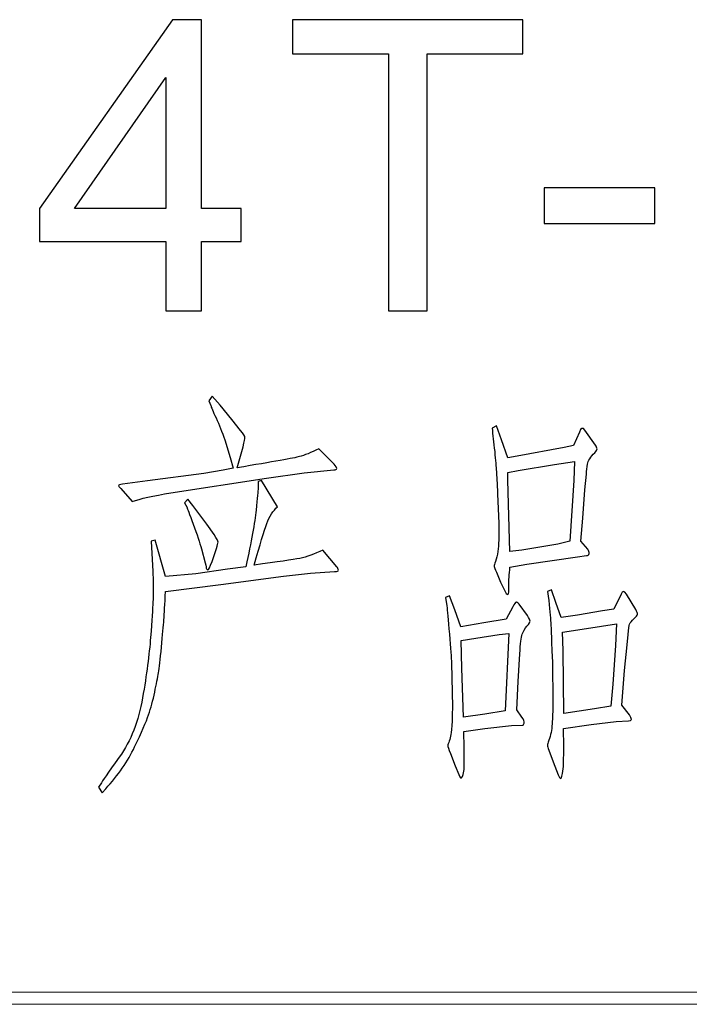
# Model space of a CAD drawing. Header units: millimetres. Extents: x -420 to 420, y -297 to 297.
# Tile 134 of 203: x 314 to 330, y -244 to -220. Entities that reach past the tile are written whole.
import ezdxf

# ---------------------------------------------------------------- set-up
doc = ezdxf.new("R2010")
doc.units = ezdxf.units.MM
doc.header["$MEASUREMENT"] = 0
doc.layers.add('layer 1', color=7, linetype='Continuous')

msp = doc.modelspace()

# ---------------------------------------------------------------- linework, layer by layer
at = {"layer": 'layer 1', "color": 3}
for points, knots in [([(317.5005, -227.4473), (317.5005, -227.4473), (317.5005, -225.74), (317.5005, -225.74), (317.5005, -225.74), (317.5005, -225.74), (314.3954, -225.74), (314.3954, -225.74), (314.3954, -225.74), (314.3954, -225.74), (314.3954, -224.9313), (314.3954, -224.9313), (314.3954, -224.9313), (314.3954, -224.9313), (317.6602, -220.2986), (317.6602, -220.2986), (317.6602, -220.2986), (317.6602, -220.2986), (318.3791, -220.2986), (318.3791, -220.2986), (318.3791, -220.2986), (318.3791, -220.2986), (318.3791, -224.9313), (318.3791, -224.9313), (318.3791, -224.9313), (318.3791, -224.9313), (319.3476, -224.9313), (319.3476, -224.9313), (319.3476, -224.9313), (319.3476, -224.9313), (319.3476, -225.74), (319.3476, -225.74), (319.3476, -225.74), (319.3476, -225.74), (318.3791, -225.74), (318.3791, -225.74), (318.3791, -225.74), (318.3791, -225.74), (318.3791, -227.4473), (318.3791, -227.4473), (318.3791, -227.4473), (318.3791, -227.4473), (317.5005, -227.4473), (317.5005, -227.4473)], [0, 0, 0, 0, 0.0833333, 0.0833333, 0.0833333, 0.0833333, 0.1666667, 0.1666667, 0.1666667, 0.1666667, 0.25, 0.25, 0.25, 0.25, 0.3333333, 0.3333333, 0.3333333, 0.3333333, 0.4166667, 0.4166667, 0.4166667, 0.4166667, 0.5, 0.5, 0.5, 0.5, 0.5833333, 0.5833333, 0.5833333, 0.5833333, 0.6666667, 0.6666667, 0.6666667, 0.6666667, 0.75, 0.75, 0.75, 0.75, 0.8333333, 0.8333333, 0.8333333, 0.8333333, 1, 1, 1, 1]), ([(322.9692, -227.4473), (322.9692, -227.4473), (322.9692, -221.1373), (322.9692, -221.1373), (322.9692, -221.1373), (322.9692, -221.1373), (320.6129, -221.1373), (320.6129, -221.1373), (320.6129, -221.1373), (320.6129, -221.1373), (320.6129, -220.2986), (320.6129, -220.2986), (320.6129, -220.2986), (320.6129, -220.2986), (326.274, -220.2986), (326.274, -220.2986), (326.274, -220.2986), (326.274, -220.2986), (326.274, -221.1373), (326.274, -221.1373), (326.274, -221.1373), (326.274, -221.1373), (323.9177, -221.1373), (323.9177, -221.1373), (323.9177, -221.1373), (323.9177, -221.1373), (323.9177, -227.4473), (323.9177, -227.4473), (323.9177, -227.4473), (323.9177, -227.4473), (322.9692, -227.4473), (322.9692, -227.4473)], [0, 0, 0, 0, 0.1111111, 0.1111111, 0.1111111, 0.1111111, 0.2222222, 0.2222222, 0.2222222, 0.2222222, 0.3333333, 0.3333333, 0.3333333, 0.3333333, 0.4444444, 0.4444444, 0.4444444, 0.4444444, 0.5555556, 0.5555556, 0.5555556, 0.5555556, 0.6666667, 0.6666667, 0.6666667, 0.6666667, 0.7777778, 0.7777778, 0.7777778, 0.7777778, 1, 1, 1, 1]), ([(317.5005, -224.9313), (317.5005, -224.9313), (317.5005, -221.7147), (317.5005, -221.7147), (317.5005, -221.7147), (317.5005, -221.7147), (315.259, -224.9313), (315.259, -224.9313), (315.259, -224.9313), (315.259, -224.9313), (317.5005, -224.9313), (317.5005, -224.9313)], [0, 0, 0, 0, 0.25, 0.25, 0.25, 0.25, 0.5, 0.5, 0.5, 0.5, 1, 1, 1, 1]), ([(326.7955, -225.3007), (326.7955, -225.3007), (326.7955, -224.4221), (326.7955, -224.4221), (326.7955, -224.4221), (326.7955, -224.4221), (329.5112, -224.4221), (329.5112, -224.4221), (329.5112, -224.4221), (329.5112, -224.4221), (329.5112, -225.3007), (329.5112, -225.3007), (329.5112, -225.3007), (329.5112, -225.3007), (326.7955, -225.3007), (326.7955, -225.3007)], [0, 0, 0, 0, 0.2, 0.2, 0.2, 0.2, 0.4, 0.4, 0.4, 0.4, 0.6, 0.6, 0.6, 0.6, 1, 1, 1, 1]), ([(319.1516, -231.3078), (319.1516, -231.3078), (319.0834, -231.0449), (319.0834, -231.0449), (319.0834, -231.0449), (319.0834, -231.0449), (318.9469, -230.6156), (318.9469, -230.6156), (318.9469, -230.6156), (318.882, -230.4209), (318.8105, -230.2412), (318.7322, -230.0748), (318.7322, -230.0748), (318.654, -229.9084), (318.6124, -229.8069), (318.6058, -229.7669), (318.6058, -229.7669), (318.6058, -229.7669), (318.5575, -229.6505), (318.5575, -229.6505), (318.5575, -229.6505), (318.5575, -229.6505), (318.6357, -229.544), (318.6357, -229.544), (318.6357, -229.544), (318.6357, -229.544), (318.8304, -229.7586), (318.8304, -229.7586), (318.8304, -229.7586), (318.8304, -229.7586), (319.1233, -230.1097), (319.1233, -230.1097), (319.1233, -230.1097), (319.1233, -230.1097), (319.338, -230.3826), (319.338, -230.3826), (319.338, -230.3826), (319.4095, -230.4725), (319.4445, -230.5307), (319.4445, -230.5524), (319.4445, -230.5524), (319.4445, -230.5757), (319.4278, -230.6522), (319.3962, -230.782), (319.3962, -230.782), (319.3962, -230.782), (319.2498, -231.2978), (319.2498, -231.2978), (319.2498, -231.2978), (320.1467, -231.1497), (320.6575, -231.0582), (320.7807, -231.0249), (320.7807, -231.0249), (320.9038, -230.9933), (321.0636, -230.9284), (321.2582, -230.8303), (321.2582, -230.8303), (321.2582, -230.8303), (321.6376, -231.2113), (321.6376, -231.2113), (321.6376, -231.2113), (321.6776, -231.2562), (321.6976, -231.2912), (321.6976, -231.3128), (321.6976, -231.3128), (321.6976, -231.3361), (321.6743, -231.3478), (321.6293, -231.3478), (321.6293, -231.3478), (321.6293, -231.3478), (320.8972, -231.426), (320.8972, -231.426), (320.8972, -231.426), (320.8972, -231.426), (319.9719, -231.5524), (319.9719, -231.5524), (319.9719, -231.5524), (319.9719, -231.5524), (317.6207, -231.9135), (317.6207, -231.9135), (317.6207, -231.9135), (317.1864, -231.9851), (316.8702, -232.055), (316.6755, -232.1265), (316.6755, -232.1265), (316.6755, -232.1265), (316.3926, -231.8054), (316.3926, -231.8054), (316.3926, -231.8054), (316.3543, -231.7738), (316.336, -231.7505), (316.3394, -231.7372), (316.3394, -231.7372), (316.3427, -231.7238), (316.3726, -231.7105), (316.4326, -231.6989), (316.4326, -231.6989), (316.4326, -231.6989), (317.0466, -231.6207), (317.0466, -231.6207), (317.0466, -231.6207), (317.0466, -231.6207), (318.4311, -231.4343), (318.4311, -231.4343), (318.4311, -231.4343), (318.4311, -231.4343), (318.9086, -231.3578), (318.9086, -231.3578), (318.9086, -231.3578), (318.9086, -231.3578), (319.1516, -231.3078), (319.1516, -231.3078)], [0, 0, 0, 0, 0.0344828, 0.0344828, 0.0344828, 0.0344828, 0.0689655, 0.0689655, 0.0689655, 0.0689655, 0.1034483, 0.1034483, 0.1034483, 0.1034483, 0.137931, 0.137931, 0.137931, 0.137931, 0.1724138, 0.1724138, 0.1724138, 0.1724138, 0.2068966, 0.2068966, 0.2068966, 0.2068966, 0.2413793, 0.2413793, 0.2413793, 0.2413793, 0.2758621, 0.2758621, 0.2758621, 0.2758621, 0.3103448, 0.3103448, 0.3103448, 0.3103448, 0.3448276, 0.3448276, 0.3448276, 0.3448276, 0.3793103, 0.3793103, 0.3793103, 0.3793103, 0.4137931, 0.4137931, 0.4137931, 0.4137931, 0.4482759, 0.4482759, 0.4482759, 0.4482759, 0.4827586, 0.4827586, 0.4827586, 0.4827586, 0.5172414, 0.5172414, 0.5172414, 0.5172414, 0.5517241, 0.5517241, 0.5517241, 0.5517241, 0.5862069, 0.5862069, 0.5862069, 0.5862069, 0.6206897, 0.6206897, 0.6206897, 0.6206897, 0.6551724, 0.6551724, 0.6551724, 0.6551724, 0.6896552, 0.6896552, 0.6896552, 0.6896552, 0.7241379, 0.7241379, 0.7241379, 0.7241379, 0.7586207, 0.7586207, 0.7586207, 0.7586207, 0.7931034, 0.7931034, 0.7931034, 0.7931034, 0.8275862, 0.8275862, 0.8275862, 0.8275862, 0.862069, 0.862069, 0.862069, 0.862069, 0.8965517, 0.8965517, 0.8965517, 0.8965517, 0.9310345, 0.9310345, 0.9310345, 0.9310345, 1, 1, 1, 1]), ([(325.6223, -230.2645), (325.6223, -230.2645), (325.7488, -230.6156), (325.7488, -230.6156), (325.7488, -230.6156), (325.7488, -230.6156), (325.9052, -231.0549), (325.9052, -231.0549), (325.9052, -231.0549), (325.9052, -231.0549), (326.1298, -231.015), (326.1298, -231.015), (326.1298, -231.015), (326.1298, -231.015), (327.2897, -230.802), (327.2897, -230.802), (327.2897, -230.802), (327.2897, -230.802), (327.5143, -230.752), (327.5143, -230.752), (327.5143, -230.752), (327.5143, -230.752), (327.6607, -230.4209), (327.6607, -230.4209), (327.6607, -230.4209), (327.699, -230.3177), (327.744, -230.3011), (327.7972, -230.3726), (327.7972, -230.3726), (327.7972, -230.3726), (328.0601, -230.7421), (328.0601, -230.7421), (328.0601, -230.7421), (328.0784, -230.782), (328.0901, -230.8119), (328.0934, -230.8352), (328.0934, -230.8352), (328.0967, -230.8585), (328.0784, -230.8885), (328.0401, -230.9284), (328.0401, -230.9284), (327.9353, -231.0316), (327.8754, -231.1248), (327.8604, -231.2063), (327.8604, -231.2063), (327.8438, -231.2879), (327.8355, -231.3694), (327.8355, -231.4543), (327.8355, -231.4543), (327.8355, -231.4543), (327.7972, -231.8353), (327.7972, -231.8353), (327.7972, -231.8353), (327.7972, -231.8353), (327.7473, -232.5376), (327.7473, -232.5376), (327.7473, -232.5376), (327.7473, -232.5376), (327.699, -233.1017), (327.699, -233.1017), (327.699, -233.1017), (327.699, -233.1017), (327.8654, -233.298), (327.8654, -233.298), (327.8654, -233.298), (327.8904, -233.3363), (327.902, -233.3712), (327.8987, -233.4045), (327.8987, -233.4045), (327.8954, -233.4378), (327.8737, -233.4528), (327.8355, -233.4528), (327.8355, -233.4528), (327.8355, -233.4528), (327.6108, -233.4827), (327.6108, -233.4827), (327.6108, -233.4827), (327.6108, -233.4827), (326.3728, -233.6674), (326.3728, -233.6674), (326.3728, -233.6674), (326.3728, -233.6674), (325.9535, -233.7357), (325.9535, -233.7357), (325.9535, -233.7357), (325.9468, -233.8272), (325.9401, -233.9087), (325.9335, -233.9803), (325.9335, -233.9803), (325.9268, -234.0518), (325.9252, -234.1583), (325.9252, -234.3014), (325.9252, -234.3014), (325.9252, -234.4445), (325.8886, -234.4445), (325.817, -234.3014), (325.817, -234.3014), (325.817, -234.3014), (325.7188, -234.1067), (325.7188, -234.1067), (325.7188, -234.1067), (325.7188, -234.1067), (325.6223, -233.8621), (325.6223, -233.8621), (325.6223, -233.8621), (325.589, -233.7906), (325.5724, -233.744), (325.5691, -233.7207), (325.5691, -233.7207), (325.5657, -233.699), (325.5774, -233.6574), (325.6023, -233.5992), (325.6023, -233.5992), (325.6489, -233.4494), (325.6739, -233.2747), (325.6806, -233.0734), (325.6806, -233.0734), (325.6806, -233.0734), (325.6806, -232.8687), (325.6806, -232.8687), (325.6806, -232.8687), (325.6806, -232.7389), (325.6806, -232.6673), (325.6806, -232.654), (325.6806, -232.654), (325.6806, -232.654), (325.6506, -231.9418), (325.6506, -231.9418), (325.6506, -231.9418), (325.6389, -231.6756), (325.629, -231.4909), (325.6223, -231.386), (325.6223, -231.386), (325.6157, -231.2829), (325.6007, -231.1198), (325.579, -230.8985), (325.579, -230.8985), (325.5557, -230.6772), (325.5341, -230.4858), (325.5141, -230.3227), (325.5141, -230.3227), (325.5141, -230.3227), (325.6223, -230.2645), (325.6223, -230.2645)], [0, 0, 0, 0, 0.027027, 0.027027, 0.027027, 0.027027, 0.0540541, 0.0540541, 0.0540541, 0.0540541, 0.0810811, 0.0810811, 0.0810811, 0.0810811, 0.1081081, 0.1081081, 0.1081081, 0.1081081, 0.1351351, 0.1351351, 0.1351351, 0.1351351, 0.1621622, 0.1621622, 0.1621622, 0.1621622, 0.1891892, 0.1891892, 0.1891892, 0.1891892, 0.2162162, 0.2162162, 0.2162162, 0.2162162, 0.2432432, 0.2432432, 0.2432432, 0.2432432, 0.2702703, 0.2702703, 0.2702703, 0.2702703, 0.2972973, 0.2972973, 0.2972973, 0.2972973, 0.3243243, 0.3243243, 0.3243243, 0.3243243, 0.3513514, 0.3513514, 0.3513514, 0.3513514, 0.3783784, 0.3783784, 0.3783784, 0.3783784, 0.4054054, 0.4054054, 0.4054054, 0.4054054, 0.4324324, 0.4324324, 0.4324324, 0.4324324, 0.4594595, 0.4594595, 0.4594595, 0.4594595, 0.4864865, 0.4864865, 0.4864865, 0.4864865, 0.5135135, 0.5135135, 0.5135135, 0.5135135, 0.5405405, 0.5405405, 0.5405405, 0.5405405, 0.5675676, 0.5675676, 0.5675676, 0.5675676, 0.5945946, 0.5945946, 0.5945946, 0.5945946, 0.6216216, 0.6216216, 0.6216216, 0.6216216, 0.6486486, 0.6486486, 0.6486486, 0.6486486, 0.6756757, 0.6756757, 0.6756757, 0.6756757, 0.7027027, 0.7027027, 0.7027027, 0.7027027, 0.7297297, 0.7297297, 0.7297297, 0.7297297, 0.7567568, 0.7567568, 0.7567568, 0.7567568, 0.7837838, 0.7837838, 0.7837838, 0.7837838, 0.8108108, 0.8108108, 0.8108108, 0.8108108, 0.8378378, 0.8378378, 0.8378378, 0.8378378, 0.8648649, 0.8648649, 0.8648649, 0.8648649, 0.8918919, 0.8918919, 0.8918919, 0.8918919, 0.9189189, 0.9189189, 0.9189189, 0.9189189, 0.9459459, 0.9459459, 0.9459459, 0.9459459, 1, 1, 1, 1]), ([(325.9535, -233.3563), (325.9535, -233.3563), (326.2463, -233.3163), (326.2463, -233.3163), (326.2463, -233.3163), (326.2463, -233.3163), (327.1333, -233.1699), (327.1333, -233.1699), (327.1333, -233.1699), (327.1333, -233.1699), (327.4261, -233.1017), (327.4261, -233.1017), (327.4261, -233.1017), (327.4261, -233.1017), (327.5226, -231.6107), (327.5226, -231.6107), (327.5226, -231.6107), (327.5226, -231.6107), (327.5426, -231.1431), (327.5426, -231.1431), (327.5426, -231.1431), (327.5426, -231.1431), (327.0451, -231.2213), (327.0451, -231.2213), (327.0451, -231.2213), (327.0451, -231.2213), (326.1581, -231.3661), (326.1581, -231.3661), (326.1581, -231.3661), (326.1581, -231.3661), (325.9052, -231.416), (325.9052, -231.416), (325.9052, -231.416), (325.9052, -231.416), (325.9052, -231.6007), (325.9052, -231.6007), (325.9052, -231.6007), (325.9052, -231.6007), (325.9535, -233.3563), (325.9535, -233.3563)], [0, 0, 0, 0, 0.0909091, 0.0909091, 0.0909091, 0.0909091, 0.1818182, 0.1818182, 0.1818182, 0.1818182, 0.2727273, 0.2727273, 0.2727273, 0.2727273, 0.3636364, 0.3636364, 0.3636364, 0.3636364, 0.4545455, 0.4545455, 0.4545455, 0.4545455, 0.5454545, 0.5454545, 0.5454545, 0.5454545, 0.6363636, 0.6363636, 0.6363636, 0.6363636, 0.7272727, 0.7272727, 0.7272727, 0.7272727, 0.8181818, 0.8181818, 0.8181818, 0.8181818, 1, 1, 1, 1]), ([(315.8468, -239.1371), (315.8468, -239.1371), (315.915, -239.0306), (315.915, -239.0306), (315.915, -239.0306), (315.9217, -239.0106), (316.0681, -238.801), (316.3543, -238.4016), (316.3543, -238.4016), (316.6406, -238.0022), (316.8319, -237.5163), (316.9284, -236.9439), (316.9284, -236.9439), (317.0266, -236.3715), (317.0915, -235.8773), (317.1248, -235.4613), (317.1248, -235.4613), (317.1564, -235.0453), (317.1764, -234.7557), (317.183, -234.5893), (317.183, -234.5893), (317.1897, -234.4229), (317.1913, -234.2815), (317.188, -234.165), (317.188, -234.165), (317.1847, -234.0485), (317.183, -233.9403), (317.183, -233.8438), (317.183, -233.8438), (317.183, -233.8438), (317.1431, -233.1017), (317.1431, -233.1017), (317.1431, -233.1017), (317.1431, -233.1017), (317.2413, -233.0734), (317.2413, -233.0734), (317.2413, -233.0734), (317.2413, -233.0734), (317.4942, -233.9703), (317.4942, -233.9703), (317.4942, -233.9703), (317.4942, -233.9703), (318.2364, -233.9021), (318.2364, -233.9021), (318.2364, -233.9021), (318.2364, -233.9021), (319.0151, -233.7856), (319.0151, -233.7856), (319.0151, -233.7856), (319.0151, -233.7856), (319.4644, -233.7257), (319.4644, -233.7257), (319.4644, -233.7257), (319.6009, -233.1017), (319.6857, -232.6391), (319.7174, -232.3362), (319.7174, -232.3362), (319.7506, -232.035), (319.7656, -231.857), (319.7656, -231.8054), (319.7656, -231.8054), (319.7656, -231.8054), (319.7656, -231.6307), (319.7656, -231.6307), (319.7656, -231.6307), (319.7656, -231.6307), (319.8538, -231.6107), (319.8538, -231.6107), (319.8538, -231.6107), (319.8538, -231.6107), (320.2449, -232.2547), (320.2449, -232.2547), (320.2449, -232.2547), (320.1334, -232.3512), (320.0452, -232.4893), (319.9803, -232.669), (319.9803, -232.669), (319.9154, -232.8471), (319.8122, -233.1865), (319.6691, -233.6874), (319.6691, -233.6874), (320.2482, -233.6092), (320.6209, -233.5543), (320.7907, -233.521), (320.7907, -233.521), (320.9587, -233.4894), (321.1484, -233.4212), (321.3564, -233.3163), (321.3564, -233.3163), (321.3564, -233.3163), (321.6976, -233.7257), (321.6976, -233.7257), (321.6976, -233.7257), (321.7225, -233.759), (321.7375, -233.7872), (321.7408, -233.8089), (321.7408, -233.8089), (321.7441, -233.8322), (321.7125, -233.8438), (321.6476, -233.8438), (321.6476, -233.8438), (321.6476, -233.8438), (321.0536, -233.8821), (321.0536, -233.8821), (321.0536, -233.8821), (321.0536, -233.8821), (320.3896, -233.9603), (320.3896, -233.9603), (320.3896, -233.9603), (320.3896, -233.9603), (318.8504, -234.165), (318.8504, -234.165), (318.8504, -234.165), (318.8504, -234.165), (317.4942, -234.3314), (317.4942, -234.3314), (317.4942, -234.3314), (317.4742, -234.6492), (317.4609, -234.8822), (317.4509, -235.0286), (317.4509, -235.0286), (317.441, -235.1734), (317.421, -235.398), (317.3927, -235.7009), (317.3927, -235.7009), (317.3627, -236.0037), (317.3378, -236.2134), (317.3195, -236.3299), (317.3195, -236.3299), (317.2995, -236.4464), (317.2679, -236.6061), (317.2263, -236.8075), (317.2263, -236.8075), (317.1847, -237.0088), (317.1331, -237.1935), (317.0749, -237.3632), (317.0749, -237.3632), (317.0166, -237.533), (316.9035, -237.7942), (316.7337, -238.1487), (316.7337, -238.1487), (316.5657, -238.5014), (316.3277, -238.8459), (316.0215, -239.177), (316.0215, -239.177), (316.0215, -239.177), (315.935, -239.2736), (315.935, -239.2736), (315.935, -239.2736), (315.935, -239.2736), (315.8468, -239.1371), (315.8468, -239.1371)], [0, 0, 0, 0, 0.025641, 0.025641, 0.025641, 0.025641, 0.0512821, 0.0512821, 0.0512821, 0.0512821, 0.0769231, 0.0769231, 0.0769231, 0.0769231, 0.1025641, 0.1025641, 0.1025641, 0.1025641, 0.1282051, 0.1282051, 0.1282051, 0.1282051, 0.1538462, 0.1538462, 0.1538462, 0.1538462, 0.1794872, 0.1794872, 0.1794872, 0.1794872, 0.2051282, 0.2051282, 0.2051282, 0.2051282, 0.2307692, 0.2307692, 0.2307692, 0.2307692, 0.2564103, 0.2564103, 0.2564103, 0.2564103, 0.2820513, 0.2820513, 0.2820513, 0.2820513, 0.3076923, 0.3076923, 0.3076923, 0.3076923, 0.3333333, 0.3333333, 0.3333333, 0.3333333, 0.3589744, 0.3589744, 0.3589744, 0.3589744, 0.3846154, 0.3846154, 0.3846154, 0.3846154, 0.4102564, 0.4102564, 0.4102564, 0.4102564, 0.4358974, 0.4358974, 0.4358974, 0.4358974, 0.4615385, 0.4615385, 0.4615385, 0.4615385, 0.4871795, 0.4871795, 0.4871795, 0.4871795, 0.5128205, 0.5128205, 0.5128205, 0.5128205, 0.5384615, 0.5384615, 0.5384615, 0.5384615, 0.5641026, 0.5641026, 0.5641026, 0.5641026, 0.5897436, 0.5897436, 0.5897436, 0.5897436, 0.6153846, 0.6153846, 0.6153846, 0.6153846, 0.6410256, 0.6410256, 0.6410256, 0.6410256, 0.6666667, 0.6666667, 0.6666667, 0.6666667, 0.6923077, 0.6923077, 0.6923077, 0.6923077, 0.7179487, 0.7179487, 0.7179487, 0.7179487, 0.7435897, 0.7435897, 0.7435897, 0.7435897, 0.7692308, 0.7692308, 0.7692308, 0.7692308, 0.7948718, 0.7948718, 0.7948718, 0.7948718, 0.8205128, 0.8205128, 0.8205128, 0.8205128, 0.8461538, 0.8461538, 0.8461538, 0.8461538, 0.8717949, 0.8717949, 0.8717949, 0.8717949, 0.8974359, 0.8974359, 0.8974359, 0.8974359, 0.9230769, 0.9230769, 0.9230769, 0.9230769, 0.9487179, 0.9487179, 0.9487179, 0.9487179, 1, 1, 1, 1]), ([(317.9618, -232.1565), (317.9618, -232.1565), (318.04, -232.0683), (318.04, -232.0683), (318.04, -232.0683), (318.04, -232.0683), (318.1665, -232.2247), (318.1665, -232.2247), (318.1665, -232.2247), (318.1665, -232.2247), (318.5093, -232.6823), (318.5093, -232.6823), (318.5093, -232.6823), (318.5093, -232.6823), (318.684, -232.9369), (318.684, -232.9369), (318.684, -232.9369), (318.7489, -233.0401), (318.7822, -233.1033), (318.7822, -233.1266), (318.7822, -233.1266), (318.7822, -233.1499), (318.7689, -233.1998), (318.7422, -233.278), (318.7422, -233.278), (318.7422, -233.278), (318.6357, -233.5992), (318.6357, -233.5992), (318.6357, -233.5992), (318.5825, -233.7423), (318.5492, -233.8105), (318.5326, -233.8039), (318.5326, -233.8039), (318.5159, -233.7972), (318.5059, -233.7889), (318.4993, -233.7756), (318.4993, -233.7756), (318.4926, -233.7623), (318.4826, -233.714), (318.4693, -233.6292), (318.4693, -233.6292), (318.4693, -233.6292), (318.3728, -233.288), (318.3728, -233.288), (318.3728, -233.288), (318.3329, -233.1383), (318.2663, -232.9369), (318.1715, -232.6823), (318.1715, -232.6823), (318.0783, -232.4294), (318.0284, -232.2929), (318.0217, -232.273), (318.0217, -232.273), (318.0217, -232.273), (317.9618, -232.1565), (317.9618, -232.1565)], [0, 0, 0, 0, 0.0666667, 0.0666667, 0.0666667, 0.0666667, 0.1333333, 0.1333333, 0.1333333, 0.1333333, 0.2, 0.2, 0.2, 0.2, 0.2666667, 0.2666667, 0.2666667, 0.2666667, 0.3333333, 0.3333333, 0.3333333, 0.3333333, 0.4, 0.4, 0.4, 0.4, 0.4666667, 0.4666667, 0.4666667, 0.4666667, 0.5333333, 0.5333333, 0.5333333, 0.5333333, 0.6, 0.6, 0.6, 0.6, 0.6666667, 0.6666667, 0.6666667, 0.6666667, 0.7333333, 0.7333333, 0.7333333, 0.7333333, 0.8, 0.8, 0.8, 0.8, 0.8666667, 0.8666667, 0.8666667, 0.8666667, 1, 1, 1, 1]), ([(326.1199, -237.2368), (326.1199, -237.2368), (326.2463, -237.4215), (326.2463, -237.4215), (326.2463, -237.4215), (326.2913, -237.4797), (326.3112, -237.528), (326.3046, -237.5629), (326.3046, -237.5629), (326.2979, -237.5995), (326.2846, -237.6162), (326.2663, -237.6162), (326.2663, -237.6162), (326.2663, -237.6162), (325.9934, -237.6262), (325.9934, -237.6262), (325.9934, -237.6262), (325.9934, -237.6262), (325.3394, -237.6944), (325.3394, -237.6944), (325.3394, -237.6944), (325.3394, -237.6944), (324.8219, -237.7726), (324.8219, -237.7726), (324.8219, -237.7726), (324.8219, -237.7726), (324.8319, -238.162), (324.8319, -238.162), (324.8319, -238.162), (324.8319, -238.162), (324.8319, -238.543), (324.8319, -238.543), (324.8319, -238.543), (324.8319, -238.7061), (324.8169, -238.8176), (324.7886, -238.8792), (324.7886, -238.8792), (324.7587, -238.9408), (324.7287, -238.9224), (324.6954, -238.8259), (324.6954, -238.8259), (324.6954, -238.8259), (324.6072, -238.6113), (324.6072, -238.6113), (324.6072, -238.6113), (324.6072, -238.6113), (324.4908, -238.3084), (324.4908, -238.3084), (324.4908, -238.3084), (324.4458, -238.2053), (324.4242, -238.142), (324.4275, -238.1187), (324.4275, -238.1187), (324.4309, -238.0954), (324.4425, -238.0588), (324.4625, -238.0072), (324.4625, -238.0072), (324.4808, -237.954), (324.4958, -237.9007), (324.5057, -237.8458), (324.5057, -237.8458), (324.5157, -237.7909), (324.524, -237.6794), (324.5307, -237.5147), (324.5307, -237.5147), (324.5374, -237.3483), (324.5407, -237.2335), (324.5407, -237.1686), (324.5407, -237.1686), (324.5407, -237.1686), (324.5207, -236.0953), (324.5207, -236.0953), (324.5207, -236.0953), (324.5141, -235.9721), (324.4958, -235.7325), (324.4675, -235.3797), (324.4675, -235.3797), (324.4375, -235.0253), (324.4159, -234.7956), (324.4026, -234.6908), (324.4026, -234.6908), (324.4026, -234.6908), (324.3743, -234.4861), (324.3743, -234.4861), (324.3743, -234.4861), (324.3743, -234.4861), (324.4708, -234.4379), (324.4708, -234.4379), (324.4708, -234.4379), (324.4708, -234.4379), (324.5989, -234.789), (324.5989, -234.789), (324.5989, -234.789), (324.5989, -234.789), (324.7454, -235.1983), (324.7454, -235.1983), (324.7454, -235.1983), (324.7454, -235.1983), (325.3095, -235.1018), (325.3095, -235.1018), (325.3095, -235.1018), (325.3095, -235.1018), (325.8653, -235.0136), (325.8653, -235.0136), (325.8653, -235.0136), (325.8653, -235.0136), (326.0217, -234.7108), (326.0217, -234.7108), (326.0217, -234.7108), (326.0616, -234.6392), (326.0882, -234.601), (326.1049, -234.5943), (326.1049, -234.5943), (326.1215, -234.5876), (326.1448, -234.6043), (326.1781, -234.6426), (326.1781, -234.6426), (326.1781, -234.6426), (326.3828, -234.9254), (326.3828, -234.9254), (326.3828, -234.9254), (326.4277, -234.997), (326.451, -235.0419), (326.451, -235.0619), (326.451, -235.0619), (326.451, -235.0819), (326.4244, -235.1218), (326.3728, -235.1834), (326.3728, -235.1834), (326.3212, -235.2449), (326.2813, -235.3132), (326.2563, -235.3847), (326.2563, -235.3847), (326.2297, -235.4546), (326.2097, -235.6144), (326.1981, -235.8623), (326.1981, -235.8623), (326.1981, -235.8623), (326.1581, -236.5445), (326.1581, -236.5445), (326.1581, -236.5445), (326.1581, -236.5445), (326.1199, -237.2368), (326.1199, -237.2368)], [0, 0, 0, 0, 0.027027, 0.027027, 0.027027, 0.027027, 0.0540541, 0.0540541, 0.0540541, 0.0540541, 0.0810811, 0.0810811, 0.0810811, 0.0810811, 0.1081081, 0.1081081, 0.1081081, 0.1081081, 0.1351351, 0.1351351, 0.1351351, 0.1351351, 0.1621622, 0.1621622, 0.1621622, 0.1621622, 0.1891892, 0.1891892, 0.1891892, 0.1891892, 0.2162162, 0.2162162, 0.2162162, 0.2162162, 0.2432432, 0.2432432, 0.2432432, 0.2432432, 0.2702703, 0.2702703, 0.2702703, 0.2702703, 0.2972973, 0.2972973, 0.2972973, 0.2972973, 0.3243243, 0.3243243, 0.3243243, 0.3243243, 0.3513514, 0.3513514, 0.3513514, 0.3513514, 0.3783784, 0.3783784, 0.3783784, 0.3783784, 0.4054054, 0.4054054, 0.4054054, 0.4054054, 0.4324324, 0.4324324, 0.4324324, 0.4324324, 0.4594595, 0.4594595, 0.4594595, 0.4594595, 0.4864865, 0.4864865, 0.4864865, 0.4864865, 0.5135135, 0.5135135, 0.5135135, 0.5135135, 0.5405405, 0.5405405, 0.5405405, 0.5405405, 0.5675676, 0.5675676, 0.5675676, 0.5675676, 0.5945946, 0.5945946, 0.5945946, 0.5945946, 0.6216216, 0.6216216, 0.6216216, 0.6216216, 0.6486486, 0.6486486, 0.6486486, 0.6486486, 0.6756757, 0.6756757, 0.6756757, 0.6756757, 0.7027027, 0.7027027, 0.7027027, 0.7027027, 0.7297297, 0.7297297, 0.7297297, 0.7297297, 0.7567568, 0.7567568, 0.7567568, 0.7567568, 0.7837838, 0.7837838, 0.7837838, 0.7837838, 0.8108108, 0.8108108, 0.8108108, 0.8108108, 0.8378378, 0.8378378, 0.8378378, 0.8378378, 0.8648649, 0.8648649, 0.8648649, 0.8648649, 0.8918919, 0.8918919, 0.8918919, 0.8918919, 0.9189189, 0.9189189, 0.9189189, 0.9189189, 0.9459459, 0.9459459, 0.9459459, 0.9459459, 1, 1, 1, 1]), ([(327.2115, -234.9737), (327.2115, -234.9737), (327.6108, -234.9155), (327.6108, -234.9155), (327.6108, -234.9155), (327.6108, -234.9155), (328.2249, -234.809), (328.2249, -234.809), (328.2249, -234.809), (328.2249, -234.809), (328.5077, -234.769), (328.5077, -234.769), (328.5077, -234.769), (328.5077, -234.769), (328.6841, -234.3996), (328.6841, -234.3996), (328.6841, -234.3996), (328.7157, -234.3147), (328.7623, -234.3147), (328.8206, -234.3996), (328.8206, -234.3996), (328.8206, -234.3996), (329.0452, -234.779), (329.0452, -234.779), (329.0452, -234.779), (329.0768, -234.8372), (329.0918, -234.8772), (329.0885, -234.8972), (329.0885, -234.8972), (329.0852, -234.9155), (329.0552, -234.9521), (329.0003, -235.0036), (329.0003, -235.0036), (328.9454, -235.0552), (328.9088, -235.1002), (328.8938, -235.1351), (328.8938, -235.1351), (328.8772, -235.1717), (328.8655, -235.2566), (328.8589, -235.393), (328.8589, -235.393), (328.8589, -235.393), (328.8306, -235.6476), (328.8306, -235.6476), (328.8306, -235.6476), (328.8306, -235.6476), (328.7707, -236.2716), (328.7707, -236.2716), (328.7707, -236.2716), (328.7707, -236.2716), (328.7024, -237.1286), (328.7024, -237.1286), (328.7024, -237.1286), (328.7024, -237.1286), (328.8888, -237.3632), (328.8888, -237.3632), (328.8888, -237.3632), (328.9604, -237.4614), (328.9537, -237.5097), (328.8688, -237.5097), (328.8688, -237.5097), (328.8688, -237.5097), (328.566, -237.5297), (328.566, -237.5297), (328.566, -237.5297), (328.566, -237.5297), (327.952, -237.5979), (327.952, -237.5979), (327.952, -237.5979), (327.952, -237.5979), (327.2697, -237.6944), (327.2697, -237.6944), (327.2697, -237.6944), (327.2697, -237.6944), (327.2797, -238.1437), (327.2797, -238.1437), (327.2797, -238.1437), (327.2797, -238.1437), (327.2697, -238.6312), (327.2697, -238.6312), (327.2697, -238.6312), (327.263, -238.7028), (327.2497, -238.781), (327.2314, -238.8692), (327.2314, -238.8692), (327.2115, -238.9574), (327.1815, -238.9457), (327.1432, -238.8359), (327.1432, -238.8359), (327.1432, -238.8359), (327.0168, -238.5131), (327.0168, -238.5131), (327.0168, -238.5131), (327.0168, -238.5131), (326.9086, -238.2302), (326.9086, -238.2302), (326.9086, -238.2302), (326.8903, -238.172), (326.8787, -238.1337), (326.8753, -238.1137), (326.8753, -238.1137), (326.872, -238.0938), (326.8836, -238.0522), (326.9086, -237.9873), (326.9086, -237.9873), (326.9552, -237.8708), (326.9818, -237.736), (326.9918, -237.5829), (326.9918, -237.5829), (327.0018, -237.4298), (327.0068, -237.2684), (327.0068, -237.1003), (327.0068, -237.1003), (327.0068, -237.1003), (326.9968, -236.017), (326.9968, -236.017), (326.9968, -236.017), (326.9901, -235.9205), (326.9835, -235.7741), (326.9768, -235.5794), (326.9768, -235.5794), (326.9702, -235.383), (326.9635, -235.2067), (326.9535, -235.0469), (326.9535, -235.0469), (326.9436, -234.8888), (326.9186, -234.6492), (326.8803, -234.3314), (326.8803, -234.3314), (326.8803, -234.3314), (326.9768, -234.2914), (326.9768, -234.2914), (326.9768, -234.2914), (326.9768, -234.2914), (327.085, -234.6043), (327.085, -234.6043), (327.085, -234.6043), (327.085, -234.6043), (327.2115, -234.9737), (327.2115, -234.9737)], [0, 0, 0, 0, 0.0277778, 0.0277778, 0.0277778, 0.0277778, 0.0555556, 0.0555556, 0.0555556, 0.0555556, 0.0833333, 0.0833333, 0.0833333, 0.0833333, 0.1111111, 0.1111111, 0.1111111, 0.1111111, 0.1388889, 0.1388889, 0.1388889, 0.1388889, 0.1666667, 0.1666667, 0.1666667, 0.1666667, 0.1944444, 0.1944444, 0.1944444, 0.1944444, 0.2222222, 0.2222222, 0.2222222, 0.2222222, 0.25, 0.25, 0.25, 0.25, 0.2777778, 0.2777778, 0.2777778, 0.2777778, 0.3055556, 0.3055556, 0.3055556, 0.3055556, 0.3333333, 0.3333333, 0.3333333, 0.3333333, 0.3611111, 0.3611111, 0.3611111, 0.3611111, 0.3888889, 0.3888889, 0.3888889, 0.3888889, 0.4166667, 0.4166667, 0.4166667, 0.4166667, 0.4444444, 0.4444444, 0.4444444, 0.4444444, 0.4722222, 0.4722222, 0.4722222, 0.4722222, 0.5, 0.5, 0.5, 0.5, 0.5277778, 0.5277778, 0.5277778, 0.5277778, 0.5555556, 0.5555556, 0.5555556, 0.5555556, 0.5833333, 0.5833333, 0.5833333, 0.5833333, 0.6111111, 0.6111111, 0.6111111, 0.6111111, 0.6388889, 0.6388889, 0.6388889, 0.6388889, 0.6666667, 0.6666667, 0.6666667, 0.6666667, 0.6944444, 0.6944444, 0.6944444, 0.6944444, 0.7222222, 0.7222222, 0.7222222, 0.7222222, 0.75, 0.75, 0.75, 0.75, 0.7777778, 0.7777778, 0.7777778, 0.7777778, 0.8055556, 0.8055556, 0.8055556, 0.8055556, 0.8333333, 0.8333333, 0.8333333, 0.8333333, 0.8611111, 0.8611111, 0.8611111, 0.8611111, 0.8888889, 0.8888889, 0.8888889, 0.8888889, 0.9166667, 0.9166667, 0.9166667, 0.9166667, 0.9444444, 0.9444444, 0.9444444, 0.9444444, 1, 1, 1, 1]), ([(327.2597, -235.7841), (327.2597, -235.7841), (327.2797, -237.3333), (327.2797, -237.3333), (327.2797, -237.3333), (327.2797, -237.3333), (328.0302, -237.2168), (328.0302, -237.2168), (328.0302, -237.2168), (328.0302, -237.2168), (328.4295, -237.1486), (328.4295, -237.1486), (328.4295, -237.1486), (328.4295, -237.1486), (328.4795, -236.6128), (328.4795, -236.6128), (328.4795, -236.6128), (328.4795, -236.6128), (328.5477, -235.6576), (328.5477, -235.6576), (328.5477, -235.6576), (328.5477, -235.6576), (328.576, -235.1301), (328.576, -235.1301), (328.576, -235.1301), (328.576, -235.1301), (327.8355, -235.2466), (327.8355, -235.2466), (327.8355, -235.2466), (327.8355, -235.2466), (327.2497, -235.3348), (327.2497, -235.3348), (327.2497, -235.3348), (327.2497, -235.3348), (327.2597, -235.7841), (327.2597, -235.7841)], [0, 0, 0, 0, 0.1, 0.1, 0.1, 0.1, 0.2, 0.2, 0.2, 0.2, 0.3, 0.3, 0.3, 0.3, 0.4, 0.4, 0.4, 0.4, 0.5, 0.5, 0.5, 0.5, 0.6, 0.6, 0.6, 0.6, 0.7, 0.7, 0.7, 0.7, 0.8, 0.8, 0.8, 0.8, 1, 1, 1, 1]), ([(324.8136, -237.4215), (324.8136, -237.4215), (325.3394, -237.3433), (325.3394, -237.3433), (325.3394, -237.3433), (325.3394, -237.3433), (325.837, -237.2651), (325.837, -237.2651), (325.837, -237.2651), (325.837, -237.2651), (325.9252, -235.3647), (325.9252, -235.3647), (325.9252, -235.3647), (325.9252, -235.3647), (325.6905, -235.393), (325.6905, -235.393), (325.6905, -235.393), (325.6905, -235.393), (325.1148, -235.4812), (325.1148, -235.4812), (325.1148, -235.4812), (325.1148, -235.4812), (324.7537, -235.5395), (324.7537, -235.5395), (324.7537, -235.5395), (324.7537, -235.5395), (324.7737, -236.2134), (324.7737, -236.2134), (324.7737, -236.2134), (324.7737, -236.2134), (324.8136, -237.4215), (324.8136, -237.4215)], [0, 0, 0, 0, 0.1111111, 0.1111111, 0.1111111, 0.1111111, 0.2222222, 0.2222222, 0.2222222, 0.2222222, 0.3333333, 0.3333333, 0.3333333, 0.3333333, 0.4444444, 0.4444444, 0.4444444, 0.4444444, 0.5555556, 0.5555556, 0.5555556, 0.5555556, 0.6666667, 0.6666667, 0.6666667, 0.6666667, 0.7777778, 0.7777778, 0.7777778, 0.7777778, 1, 1, 1, 1])]:
    msp.add_open_spline(points, degree=3, knots=knots, dxfattribs=at)
at = {"layer": 'layer 1', "lineweight": 9}
msp.add_open_spline([(393.1434, -244.168), (393.1434, -244.168), (393.1434, -244.4682), (393.1434, -244.4682), (393.1434, -244.4682), (393.1434, -244.4682), (117.2868, -244.4682), (117.2868, -244.4682), (117.2868, -244.4682), (117.2868, -244.4682), (117.2868, -244.168), (117.2868, -244.168), (117.2868, -244.168), (117.2868, -244.168), (393.1434, -244.168), (393.1434, -244.168)], degree=3, knots=[0, 0, 0, 0, 0.2, 0.2, 0.2, 0.2, 0.4, 0.4, 0.4, 0.4, 0.6, 0.6, 0.6, 0.6, 1, 1, 1, 1], dxfattribs=at)

doc.saveas('drawing.dxf')
